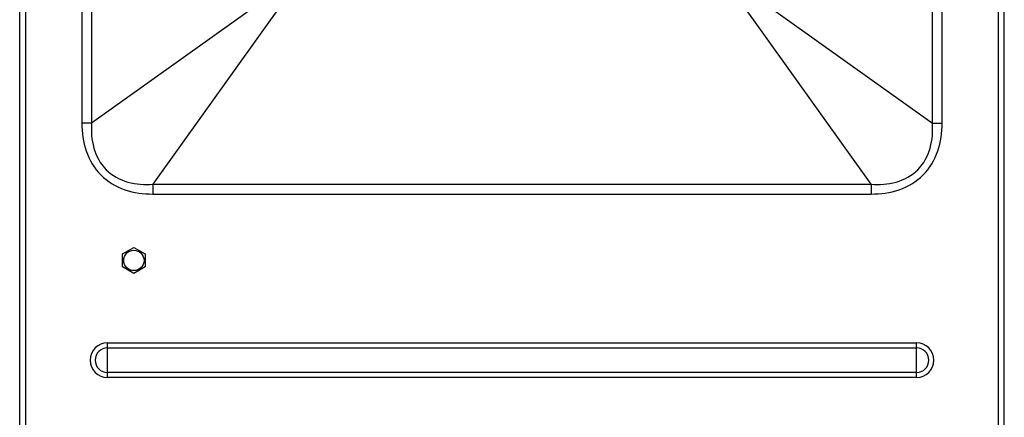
# Model space of a CAD drawing. Header units: millimetres. Extents: x 0 to 3364, y 0 to 2378.
# Tile 11 of 32: x 1539 to 1884, y 1196 to 1335. Entities that reach past the tile are written whole.
import ezdxf

# ---------------------------------------------------------------- set-up
doc = ezdxf.new("R2010")
doc.units = ezdxf.units.MM
doc.header["$LTSCALE"] = 185.02
doc.layers.add('00_COMPONENTS', color=7, linetype='CONTINUOUS')

msp = doc.modelspace()

# ---------------------------------------------------------------- linework, layer by layer
at = {"layer": '00_COMPONENTS', "color": 7, "linetype": 'CONTINUOUS'}
for p, q in [((1538.87, 510.58), (1538.87, 1733.08)), ((1883.87, 510.58), (1883.87, 1733.58)), ((1574.92, 1252.86), (1578.87, 1255.14)), ((1574.92, 1248.3), (1574.92, 1252.86)), ((1578.87, 1255.14), (1582.82, 1252.86)), ((1582.82, 1252.86), (1582.82, 1248.3)), ((1578.87, 1246.02), (1574.92, 1248.3)), ((1582.82, 1248.3), (1578.87, 1246.02))]:
    msp.add_line(p, q, dxfattribs=at)
at = {"layer": '00_COMPONENTS', "color": 9, "linetype": 'CONTINUOUS'}
for p, q in [((1540.87, 1695.58), (1540.87, 575.58)), ((1881.87, 575.58), (1881.87, 1695.58)), ((1560.65, 1538.91), (1560.65, 1298.74)), ((1564.06, 1538.91), (1564.06, 1298.74)), ((1858.68, 1298.74), (1858.68, 1538.91)), ((1862.08, 1298.74), (1862.08, 1538.91)), ((1628.7, 1344.88), (1564.06, 1298.74)), ((1794.04, 1344.88), (1858.68, 1298.74)), ((1631.67, 1341.91), (1585.53, 1277.27)), ((1837.2, 1277.27), (1791.06, 1341.91)), ((1564.06, 1298.74), (1560.65, 1298.74)), ((1858.68, 1298.74), (1862.08, 1298.74)), ((1585.53, 1277.27), (1585.53, 1273.86)), ((1585.53, 1277.27), (1837.2, 1277.27)), ((1837.2, 1277.27), (1837.2, 1273.86)), ((1585.53, 1273.86), (1837.2, 1273.86)), ((1569.62, 1209.49), (1569.62, 1221.66)), ((1569.62, 1221.66), (1853.12, 1221.66)), ((1853.12, 1209.49), (1853.12, 1221.66)), ((1569.62, 1219.88), (1853.12, 1219.88)), ((1853.12, 1211.27), (1569.62, 1211.27)), ((1853.12, 1209.49), (1569.62, 1209.49))]:
    msp.add_line(p, q, dxfattribs=at)
at = {"layer": '00_COMPONENTS', "color": 7, "linetype": 'CONTINUOUS'}
msp.add_circle((1578.87, 1250.58), 3.57, dxfattribs=at)
at = {"layer": '00_COMPONENTS', "color": 9, "linetype": 'CONTINUOUS'}
for centre, radius, start, end in [((1569.62, 1215.58), 6.08, 90, 270), ((1853.12, 1215.58), 6.08, 270, 90), ((1569.62, 1215.58), 4.3, 90, 270), ((1853.12, 1215.58), 4.3, 270, 90)]:
    msp.add_arc(centre, radius, start, end, dxfattribs=at)
for points, knots in [([(1560.65, 1298.74), (1560.65, 1295.44), (1561.51, 1288.77), (1566.72, 1279.93), (1575.56, 1274.72), (1582.23, 1273.86), (1585.53, 1273.86)], [0, 0, 0, 0, 0.250471, 0.5, 0.749527, 1, 1, 1, 1]), ([(1564.06, 1298.74), (1563.86, 1295.82), (1564.2, 1289.86), (1568.56, 1281.77), (1576.65, 1277.4), (1582.61, 1277.06), (1585.53, 1277.27)], [0, 0, 0, 0, 0.250666, 0.5, 0.749331, 1, 1, 1, 1]), ([(1837.2, 1273.86), (1840.51, 1273.86), (1847.18, 1274.72), (1856.01, 1279.93), (1861.23, 1288.77), (1862.08, 1295.44), (1862.08, 1298.74)], [0, 0, 0, 0, 0.250471, 0.5, 0.749527, 1, 1, 1, 1]), ([(1837.2, 1277.27), (1840.13, 1277.06), (1846.09, 1277.4), (1854.17, 1281.77), (1858.54, 1289.86), (1858.88, 1295.82), (1858.68, 1298.74)], [0, 0, 0, 0, 0.250666, 0.5, 0.749331, 1, 1, 1, 1])]:
    msp.add_open_spline(points, degree=3, knots=knots, dxfattribs=at)

doc.saveas('drawing.dxf')
